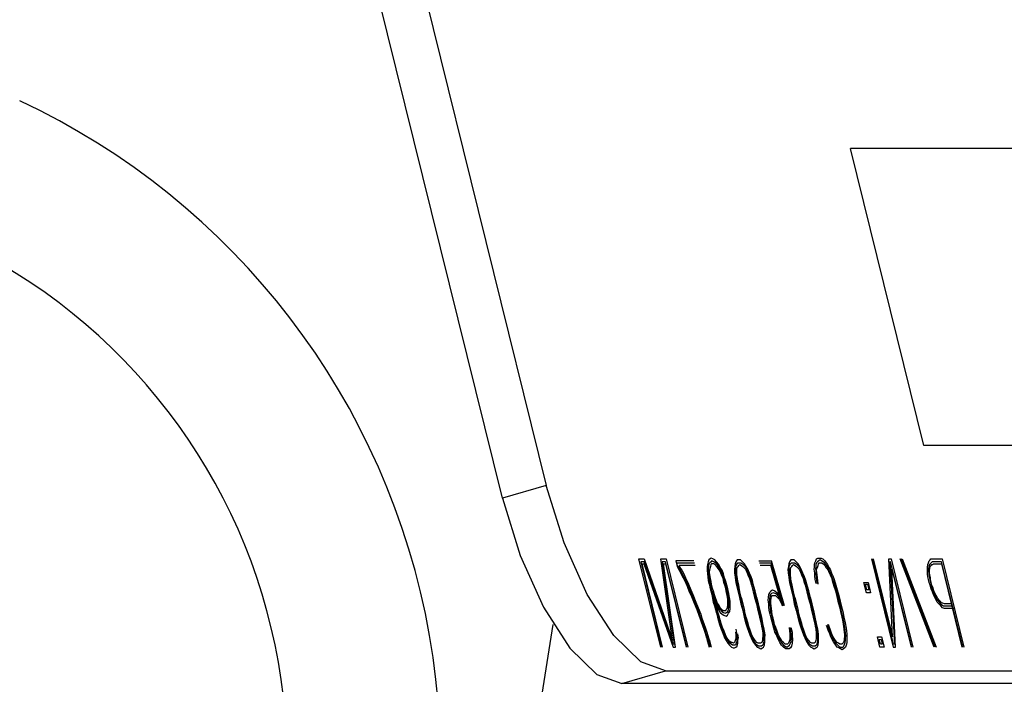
# Model space of a CAD drawing. Extents: x -169 to 2224, y 0 to 2796.
# Tile 168 of 256: x 1560.584 to 1561.225, y 418.298 to 418.731. Entities that reach past the tile are written whole.
import ezdxf

# ---------------------------------------------------------------- set-up
doc = ezdxf.new("R2010")
doc.units = 0
doc.header["$MEASUREMENT"] = 0
doc.layers.add('SPILL-BUCKET', color=1, linetype='CONTINUOUS')

msp = doc.modelspace()

# ---------------------------------------------------------------- linework, layer by layer
at = {"layer": 'SPILL-BUCKET', "color": 8, "linetype": 'Continuous'}
for p, q in [((1560.74758, 419.15164), (1560.9268, 418.42768)), ((1560.89826, 418.41941), (1560.71904, 419.14336)), ((1561.30381, 418.64672), (1561.12486, 418.64672)), ((1561.17265, 418.45366), (1561.12486, 418.64672)), ((1561.3516, 418.45366), (1561.17265, 418.45366)), ((1560.9268, 418.42768), (1560.89826, 418.41941)), ((1560.93837, 418.3904), (1560.9268, 418.42768)), ((1560.89826, 418.41941), (1560.90983, 418.38212)), ((1560.95348, 418.35677), (1560.93837, 418.3904)), ((1560.90983, 418.38212), (1560.92495, 418.34849)), ((1561.00134, 418.3225), (1560.98715, 418.37978)), ((1560.98715, 418.37978), (1560.99053, 418.37978)), ((1560.9905, 418.37796), (1560.98833, 418.37796)), ((1560.98833, 418.37796), (1561.00206, 418.3225)), ((1561.00254, 418.3225), (1560.98912, 418.37674)), ((1560.98912, 418.37674), (1560.99032, 418.37674)), ((1560.99032, 418.37674), (1561.0093, 418.3225)), ((1561.00933, 418.32433), (1560.9905, 418.37796)), ((1560.99053, 418.37978), (1561.00897, 418.32677)), ((1561.00897, 418.32677), (1561.0014, 418.37978)), ((1561.0014, 418.37978), (1561.00478, 418.37978)), ((1561.00233, 418.37796), (1561.01006, 418.32433)), ((1561.00451, 418.37796), (1561.00233, 418.37796)), ((1561.00312, 418.37674), (1561.00433, 418.37674)), ((1561.01099, 418.3225), (1561.00312, 418.37674)), ((1561.00433, 418.37674), (1561.01775, 418.3225)), ((1561.01824, 418.3225), (1561.00451, 418.37796)), ((1561.00478, 418.37978), (1561.01896, 418.3225)), ((1561.01106, 418.37857), (1561.01196, 418.37491)), ((1561.02289, 418.37857), (1561.01106, 418.37857)), ((1561.01229, 418.37552), (1561.01184, 418.37735)), ((1561.01184, 418.37735), (1561.02319, 418.37735)), ((1561.01196, 418.37491), (1561.01329, 418.37247)), ((1561.01347, 418.37369), (1561.01229, 418.37552)), ((1561.02364, 418.37552), (1561.01326, 418.37552)), ((1561.01326, 418.37552), (1561.0138, 418.3743)), ((1561.0138, 418.3743), (1561.01498, 418.37247)), ((1561.03164, 418.37613), (1561.03146, 418.37491)), ((1561.03146, 418.37491), (1561.03158, 418.37247)), ((1561.03215, 418.37796), (1561.03164, 418.37613)), ((1561.03257, 418.37918), (1561.03215, 418.37796)), ((1561.03242, 418.37491), (1561.03224, 418.37369)), ((1561.03269, 418.37674), (1561.03242, 418.37491)), ((1561.03339, 418.37978), (1561.03257, 418.37918)), ((1561.03327, 418.37735), (1561.03269, 418.37674)), ((1561.03363, 418.37491), (1561.03321, 418.37369)), ((1561.03408, 418.37796), (1561.03327, 418.37735)), ((1561.0342, 418.38039), (1561.03339, 418.37978)), ((1561.03381, 418.37613), (1561.03363, 418.37491)), ((1561.03439, 418.37674), (1561.03381, 418.37613)), ((1561.03466, 418.37857), (1561.03408, 418.37796)), ((1561.03532, 418.37978), (1561.0342, 418.38039)), ((1561.03511, 418.37674), (1561.03439, 418.37674)), ((1561.03577, 418.37796), (1561.03466, 418.37857)), ((1561.03583, 418.37674), (1561.03511, 418.37674)), ((1561.03644, 418.37918), (1561.03532, 418.37978)), ((1561.03665, 418.37735), (1561.03577, 418.37796)), ((1561.03671, 418.37613), (1561.03583, 418.37674)), ((1561.0377, 418.37796), (1561.03644, 418.37918)), ((1561.03777, 418.37674), (1561.03665, 418.37735)), ((1561.03773, 418.37491), (1561.03671, 418.37613)), ((1561.03912, 418.37613), (1561.0377, 418.37796)), ((1561.03876, 418.37369), (1561.03773, 418.37491)), ((1561.03894, 418.37491), (1561.03777, 418.37674)), ((1561.03973, 418.37369), (1561.03894, 418.37491)), ((1561.04006, 418.3743), (1561.03912, 418.37613)), ((1561.04123, 418.37247), (1561.04006, 418.3743)), ((1561.0495, 418.37491), (1561.04923, 418.37308)), ((1561.04978, 418.37674), (1561.0495, 418.37491)), ((1561.0502, 418.37796), (1561.04978, 418.37674)), ((1561.05011, 418.37247), (1561.05014, 418.3743)), ((1561.05014, 418.3743), (1561.05032, 418.37552)), ((1561.0511, 418.37918), (1561.0502, 418.37796)), ((1561.05032, 418.37552), (1561.05098, 418.37674)), ((1561.05092, 418.37308), (1561.0511, 418.3743)), ((1561.05098, 418.37674), (1561.05156, 418.37735)), ((1561.05207, 418.37918), (1561.0511, 418.37918)), ((1561.0511, 418.3743), (1561.05168, 418.37491)), ((1561.05156, 418.37735), (1561.05252, 418.37735)), ((1561.05168, 418.37491), (1561.05225, 418.37552)), ((1561.05328, 418.37918), (1561.05207, 418.37918)), ((1561.05225, 418.37552), (1561.05282, 418.37613)), ((1561.05252, 418.37735), (1561.05349, 418.37735)), ((1561.05282, 418.37613), (1561.05394, 418.37552)), ((1561.05454, 418.37796), (1561.05328, 418.37918)), ((1561.05349, 418.37735), (1561.0546, 418.37674)), ((1561.05394, 418.37552), (1561.05482, 418.37491)), ((1561.05581, 418.37674), (1561.05454, 418.37796)), ((1561.0546, 418.37674), (1561.05563, 418.37552)), ((1561.05482, 418.37491), (1561.05545, 418.3743)), ((1561.05545, 418.3743), (1561.05647, 418.37308)), ((1561.05563, 418.37552), (1561.05666, 418.3743)), ((1561.05699, 418.37491), (1561.05581, 418.37674)), ((1561.05666, 418.3743), (1561.05759, 418.37247)), ((1561.05792, 418.37308), (1561.05699, 418.37491)), ((1561.0652, 418.37857), (1561.0734, 418.37857)), ((1561.0655, 418.37735), (1561.07322, 418.37735)), ((1561.07295, 418.37552), (1561.06595, 418.37552)), ((1561.08065, 418.34931), (1561.07295, 418.37552)), ((1561.08137, 418.34931), (1561.07322, 418.37735)), ((1561.08185, 418.34931), (1561.0734, 418.37857)), ((1561.08439, 418.37491), (1561.08412, 418.37308)), ((1561.08466, 418.37674), (1561.08439, 418.37491)), ((1561.08508, 418.37796), (1561.08466, 418.37674)), ((1561.08499, 418.37247), (1561.08502, 418.3743)), ((1561.08502, 418.3743), (1561.0852, 418.37552)), ((1561.08599, 418.37918), (1561.08508, 418.37796)), ((1561.0852, 418.37552), (1561.08587, 418.37674)), ((1561.08581, 418.37308), (1561.08599, 418.3743)), ((1561.08587, 418.37674), (1561.08644, 418.37735)), ((1561.08696, 418.37918), (1561.08599, 418.37918)), ((1561.08599, 418.3743), (1561.08656, 418.37491)), ((1561.08644, 418.37735), (1561.08741, 418.37735)), ((1561.08656, 418.37491), (1561.08714, 418.37552)), ((1561.08816, 418.37918), (1561.08696, 418.37918)), ((1561.08714, 418.37552), (1561.08771, 418.37613)), ((1561.08741, 418.37735), (1561.08837, 418.37735)), ((1561.08771, 418.37613), (1561.08882, 418.37552)), ((1561.08943, 418.37796), (1561.08816, 418.37918)), ((1561.08837, 418.37735), (1561.08949, 418.37674)), ((1561.08882, 418.37552), (1561.0897, 418.37491)), ((1561.0907, 418.37674), (1561.08943, 418.37796)), ((1561.08949, 418.37674), (1561.09052, 418.37552)), ((1561.0897, 418.37491), (1561.09034, 418.3743)), ((1561.09034, 418.3743), (1561.09136, 418.37308)), ((1561.09052, 418.37552), (1561.09154, 418.3743)), ((1561.09187, 418.37491), (1561.0907, 418.37674)), ((1561.09154, 418.3743), (1561.09248, 418.37247)), ((1561.09281, 418.37308), (1561.09187, 418.37491)), ((1561.1012, 418.37308), (1561.10138, 418.3743)), ((1561.10138, 418.3743), (1561.10141, 418.37613)), ((1561.10141, 418.37613), (1561.10159, 418.37735)), ((1561.10159, 418.37735), (1561.10225, 418.37857)), ((1561.1022, 418.37491), (1561.10201, 418.37369)), ((1561.10238, 418.37613), (1561.1022, 418.37491)), ((1561.10225, 418.37857), (1561.10268, 418.37978)), ((1561.1028, 418.37735), (1561.10238, 418.37613)), ((1561.10268, 418.37978), (1561.10349, 418.38039)), ((1561.10337, 418.37796), (1561.1028, 418.37735)), ((1561.10298, 418.37369), (1561.10331, 418.3743)), ((1561.10331, 418.3743), (1561.10373, 418.37552)), ((1561.10419, 418.37857), (1561.10337, 418.37796)), ((1561.10349, 418.38039), (1561.1047, 418.38039)), ((1561.10373, 418.37552), (1561.10392, 418.37674)), ((1561.10392, 418.37674), (1561.10449, 418.37735)), ((1561.105, 418.37918), (1561.10419, 418.37857)), ((1561.10449, 418.37735), (1561.10545, 418.37735)), ((1561.1047, 418.38039), (1561.10566, 418.38039)), ((1561.10588, 418.37857), (1561.105, 418.37918)), ((1561.10545, 418.37735), (1561.10618, 418.37735)), ((1561.10566, 418.38039), (1561.10678, 418.37978)), ((1561.10699, 418.37796), (1561.10588, 418.37857)), ((1561.10618, 418.37735), (1561.10705, 418.37674)), ((1561.10678, 418.37978), (1561.10805, 418.37857)), ((1561.10787, 418.37735), (1561.10699, 418.37796)), ((1561.10705, 418.37674), (1561.10808, 418.37552)), ((1561.10889, 418.37613), (1561.10787, 418.37735)), ((1561.10805, 418.37857), (1561.10907, 418.37735)), ((1561.10808, 418.37552), (1561.10886, 418.3743)), ((1561.10886, 418.3743), (1561.1095, 418.37369)), ((1561.10968, 418.37491), (1561.10889, 418.37613)), ((1561.10907, 418.37735), (1561.10986, 418.37613)), ((1561.11046, 418.37369), (1561.10968, 418.37491)), ((1561.10986, 418.37613), (1561.1108, 418.3743)), ((1561.1108, 418.3743), (1561.11158, 418.37308)), ((1561.13847, 418.37978), (1561.15265, 418.3225)), ((1561.15292, 418.32433), (1561.13919, 418.37978)), ((1561.13968, 418.37978), (1561.1522, 418.3292)), ((1561.1522, 418.3292), (1561.14982, 418.37978)), ((1561.14982, 418.37978), (1561.15127, 418.37978)), ((1561.15099, 418.37796), (1561.15051, 418.37796)), ((1561.15051, 418.37796), (1561.15341, 418.32433)), ((1561.16472, 418.3225), (1561.15099, 418.37796)), ((1561.15127, 418.37978), (1561.16545, 418.3225)), ((1561.17939, 418.3225), (1561.15724, 418.37978)), ((1561.17987, 418.3225), (1561.15797, 418.37978)), ((1561.15845, 418.37978), (1561.1806, 418.3225)), ((1561.17493, 418.37247), (1561.17496, 418.3743)), ((1561.17496, 418.3743), (1561.17523, 418.37613)), ((1561.17523, 418.37613), (1561.17565, 418.37735)), ((1561.17577, 418.37491), (1561.17559, 418.37369)), ((1561.17565, 418.37735), (1561.17607, 418.37857)), ((1561.17619, 418.37613), (1561.17577, 418.37491)), ((1561.17607, 418.37857), (1561.17664, 418.37918)), ((1561.17677, 418.37674), (1561.17619, 418.37613)), ((1561.17656, 418.37369), (1561.17674, 418.37491)), ((1561.17664, 418.37918), (1561.17722, 418.37978)), ((1561.17674, 418.37491), (1561.17731, 418.37552)), ((1561.17734, 418.37735), (1561.17677, 418.37674)), ((1561.17722, 418.37978), (1561.17819, 418.37978)), ((1561.17731, 418.37552), (1561.17788, 418.37613)), ((1561.17791, 418.37796), (1561.17734, 418.37735)), ((1561.17788, 418.37613), (1561.17837, 418.37613)), ((1561.17864, 418.37796), (1561.17791, 418.37796)), ((1561.17819, 418.37978), (1561.17891, 418.37978)), ((1561.17837, 418.37613), (1561.17894, 418.37674)), ((1561.17936, 418.37796), (1561.17864, 418.37796)), ((1561.17891, 418.37978), (1561.18446, 418.37978)), ((1561.17894, 418.37674), (1561.17966, 418.37674)), ((1561.18419, 418.37796), (1561.17936, 418.37796)), ((1561.17966, 418.37674), (1561.18401, 418.37674)), ((1561.18401, 418.37674), (1561.19743, 418.3225)), ((1561.19792, 418.3225), (1561.18419, 418.37796)), ((1561.18446, 418.37978), (1561.19864, 418.3225)), ((1561.01329, 418.37247), (1561.01447, 418.37064)), ((1561.0148, 418.37125), (1561.01347, 418.37369)), ((1561.01447, 418.37064), (1561.01555, 418.3682)), ((1561.01573, 418.36942), (1561.0148, 418.37125)), ((1561.01498, 418.37247), (1561.01631, 418.37003)), ((1561.01555, 418.3682), (1561.01649, 418.36638)), ((1561.01682, 418.36699), (1561.01573, 418.36942)), ((1561.01631, 418.37003), (1561.01739, 418.36759)), ((1561.03158, 418.37247), (1561.0317, 418.37003)), ((1561.0317, 418.37003), (1561.03191, 418.3682)), ((1561.03191, 418.3682), (1561.03227, 418.36577)), ((1561.03224, 418.37369), (1561.03221, 418.37186)), ((1561.03221, 418.37186), (1561.03242, 418.37003)), ((1561.03242, 418.37003), (1561.03278, 418.36759)), ((1561.03303, 418.37247), (1561.03284, 418.37125)), ((1561.03284, 418.37125), (1561.03305, 418.36942)), ((1561.03321, 418.37369), (1561.03303, 418.37247)), ((1561.03305, 418.36942), (1561.03342, 418.36699)), ((1561.03954, 418.37247), (1561.03876, 418.37369)), ((1561.04048, 418.37064), (1561.03954, 418.37247)), ((1561.04081, 418.37125), (1561.03973, 418.37369)), ((1561.04118, 418.36881), (1561.04048, 418.37064)), ((1561.04175, 418.36942), (1561.04081, 418.37125)), ((1561.04187, 418.36699), (1561.04118, 418.36881)), ((1561.04208, 418.37003), (1561.04123, 418.37247)), ((1561.04235, 418.36699), (1561.04175, 418.36942)), ((1561.04292, 418.36759), (1561.04208, 418.37003)), ((1561.04923, 418.37308), (1561.04935, 418.37064)), ((1561.04935, 418.37064), (1561.04971, 418.3682)), ((1561.04971, 418.3682), (1561.05008, 418.36577)), ((1561.05023, 418.37003), (1561.05011, 418.37247)), ((1561.05035, 418.36759), (1561.05023, 418.37003)), ((1561.05086, 418.36942), (1561.05089, 418.37125)), ((1561.05122, 418.36699), (1561.05086, 418.36942)), ((1561.05089, 418.37125), (1561.05092, 418.37308)), ((1561.05647, 418.37308), (1561.05741, 418.37125)), ((1561.05741, 418.37125), (1561.0581, 418.36942)), ((1561.05759, 418.37247), (1561.05868, 418.37003)), ((1561.05901, 418.37064), (1561.05792, 418.37308)), ((1561.0581, 418.36942), (1561.05919, 418.36699)), ((1561.05868, 418.37003), (1561.05952, 418.36759)), ((1561.0601, 418.3682), (1561.05901, 418.37064)), ((1561.06094, 418.36577), (1561.0601, 418.3682)), ((1561.08412, 418.37308), (1561.08424, 418.37064)), ((1561.08424, 418.37064), (1561.0846, 418.3682)), ((1561.0846, 418.3682), (1561.08496, 418.36577)), ((1561.08511, 418.37003), (1561.08499, 418.37247)), ((1561.08523, 418.36759), (1561.08511, 418.37003)), ((1561.08575, 418.36942), (1561.08578, 418.37125)), ((1561.08611, 418.36699), (1561.08575, 418.36942)), ((1561.08578, 418.37125), (1561.08581, 418.37308)), ((1561.09136, 418.37308), (1561.0923, 418.37125)), ((1561.0923, 418.37125), (1561.09299, 418.36942)), ((1561.09248, 418.37247), (1561.09356, 418.37003)), ((1561.0939, 418.37064), (1561.09281, 418.37308)), ((1561.09299, 418.36942), (1561.09408, 418.36699)), ((1561.09356, 418.37003), (1561.09441, 418.36759)), ((1561.09498, 418.3682), (1561.0939, 418.37064)), ((1561.09583, 418.36577), (1561.09498, 418.3682)), ((1561.10156, 418.37064), (1561.1012, 418.37308)), ((1561.10153, 418.36881), (1561.10156, 418.37064)), ((1561.10189, 418.36638), (1561.10153, 418.36881)), ((1561.10201, 418.37369), (1561.10222, 418.37186)), ((1561.10222, 418.37186), (1561.10219, 418.37003)), ((1561.10219, 418.37003), (1561.10241, 418.3682)), ((1561.10241, 418.3682), (1561.10277, 418.36577)), ((1561.1028, 418.37247), (1561.10298, 418.37369)), ((1561.10286, 418.37125), (1561.1028, 418.37247)), ((1561.10307, 418.36942), (1561.10286, 418.37125)), ((1561.10328, 418.36759), (1561.10307, 418.36942)), ((1561.1095, 418.37369), (1561.11028, 418.37247)), ((1561.11028, 418.37247), (1561.11083, 418.37125)), ((1561.11116, 418.37186), (1561.11046, 418.37369)), ((1561.11083, 418.37125), (1561.11152, 418.36942)), ((1561.11209, 418.37003), (1561.11116, 418.37186)), ((1561.11152, 418.36942), (1561.11245, 418.36759)), ((1561.11158, 418.37308), (1561.11243, 418.37064)), ((1561.11279, 418.3682), (1561.11209, 418.37003)), ((1561.11243, 418.37064), (1561.11336, 418.36881)), ((1561.11363, 418.36577), (1561.11279, 418.3682)), ((1561.11336, 418.36881), (1561.11421, 418.36638)), ((1561.1541, 418.3225), (1561.15172, 418.37308)), ((1561.15172, 418.37308), (1561.16424, 418.3225)), ((1561.17504, 418.37003), (1561.17493, 418.37247)), ((1561.17526, 418.3682), (1561.17504, 418.37003)), ((1561.17571, 418.36638), (1561.17526, 418.3682)), ((1561.17559, 418.37369), (1561.17556, 418.37186)), ((1561.17556, 418.37186), (1561.17577, 418.37003)), ((1561.17577, 418.37003), (1561.17598, 418.3682)), ((1561.17598, 418.3682), (1561.17643, 418.36638)), ((1561.17634, 418.37064), (1561.17637, 418.37247)), ((1561.1764, 418.36942), (1561.17634, 418.37064)), ((1561.17637, 418.37247), (1561.17656, 418.37369)), ((1561.17686, 418.36759), (1561.1764, 418.36942)), ((1561.01649, 418.36638), (1561.01851, 418.36211)), ((1561.01884, 418.36272), (1561.01682, 418.36699)), ((1561.01739, 418.36759), (1561.01941, 418.36333)), ((1561.01851, 418.36211), (1561.0199, 418.35845)), ((1561.02047, 418.35906), (1561.01884, 418.36272)), ((1561.01941, 418.36333), (1561.0208, 418.35967)), ((1561.03227, 418.36577), (1561.03287, 418.36333)), ((1561.03278, 418.36759), (1561.03315, 418.36516)), ((1561.03287, 418.36333), (1561.03348, 418.36089)), ((1561.03315, 418.36516), (1561.0336, 418.36333)), ((1561.03333, 418.3615), (1561.03393, 418.35906)), ((1561.03342, 418.36699), (1561.03387, 418.36516)), ((1561.03405, 418.3615), (1561.03345, 418.36394)), ((1561.03387, 418.36516), (1561.03408, 418.36333)), ((1561.03441, 418.35906), (1561.03405, 418.3615)), ((1561.03408, 418.36333), (1561.03468, 418.36089)), ((1561.04247, 418.36455), (1561.04187, 418.36699)), ((1561.0432, 418.36455), (1561.04235, 418.36699)), ((1561.04332, 418.36211), (1561.04247, 418.36455)), ((1561.04377, 418.36516), (1561.04292, 418.36759)), ((1561.04365, 418.36272), (1561.0432, 418.36455)), ((1561.04377, 418.36028), (1561.04332, 418.36211)), ((1561.04425, 418.36028), (1561.04365, 418.36272)), ((1561.04437, 418.36272), (1561.04377, 418.36516)), ((1561.04498, 418.36028), (1561.04437, 418.36272)), ((1561.05008, 418.36577), (1561.05044, 418.36333)), ((1561.05071, 418.36516), (1561.05035, 418.36759)), ((1561.05044, 418.36333), (1561.05149, 418.35906)), ((1561.05131, 418.36272), (1561.05071, 418.36516)), ((1561.05143, 418.36516), (1561.05122, 418.36699)), ((1561.05213, 418.35845), (1561.05131, 418.36272)), ((1561.05204, 418.36272), (1561.05143, 418.36516)), ((1561.05285, 418.35845), (1561.05204, 418.36272)), ((1561.05919, 418.36699), (1561.05964, 418.36516)), ((1561.05952, 418.36759), (1561.06037, 418.36516)), ((1561.05964, 418.36516), (1561.06049, 418.36272)), ((1561.06037, 418.36516), (1561.06121, 418.36272)), ((1561.06049, 418.36272), (1561.06154, 418.35845)), ((1561.06154, 418.36333), (1561.06094, 418.36577)), ((1561.06121, 418.36272), (1561.06227, 418.35845)), ((1561.06284, 418.35906), (1561.06154, 418.36333)), ((1561.08496, 418.36577), (1561.08532, 418.36333)), ((1561.08559, 418.36516), (1561.08523, 418.36759)), ((1561.08532, 418.36333), (1561.08638, 418.35906)), ((1561.0862, 418.36272), (1561.08559, 418.36516)), ((1561.08632, 418.36516), (1561.08611, 418.36699)), ((1561.08701, 418.35845), (1561.0862, 418.36272)), ((1561.08692, 418.36272), (1561.08632, 418.36516)), ((1561.08774, 418.35845), (1561.08692, 418.36272)), ((1561.09408, 418.36699), (1561.09453, 418.36516)), ((1561.09441, 418.36759), (1561.09525, 418.36516)), ((1561.09453, 418.36516), (1561.09537, 418.36272)), ((1561.09525, 418.36516), (1561.0961, 418.36272)), ((1561.09537, 418.36272), (1561.09643, 418.35845)), ((1561.09643, 418.36333), (1561.09583, 418.36577)), ((1561.0961, 418.36272), (1561.09715, 418.35845)), ((1561.09773, 418.35906), (1561.09643, 418.36333)), ((1561.1025, 418.36394), (1561.10189, 418.36638)), ((1561.10277, 418.36577), (1561.10322, 418.36394)), ((1561.10349, 418.36577), (1561.10328, 418.36759)), ((1561.10385, 418.36333), (1561.10349, 418.36577)), ((1561.11245, 418.36759), (1561.11291, 418.36577)), ((1561.11291, 418.36577), (1561.11405, 418.36211)), ((1561.11463, 418.36272), (1561.11363, 418.36577)), ((1561.11405, 418.36211), (1561.11505, 418.35906)), ((1561.11421, 418.36638), (1561.11535, 418.36272)), ((1561.11578, 418.35906), (1561.11463, 418.36272)), ((1561.11535, 418.36272), (1561.11611, 418.35967)), ((1561.13527, 418.35785), (1561.13361, 418.36455)), ((1561.13361, 418.36455), (1561.13627, 418.36455)), ((1561.13464, 418.36333), (1561.13584, 418.36333)), ((1561.13554, 418.35967), (1561.13464, 418.36333)), ((1561.13584, 418.36333), (1561.13675, 418.35967)), ((1561.13627, 418.36455), (1561.13792, 418.35785)), ((1561.17616, 418.36455), (1561.17571, 418.36638)), ((1561.17661, 418.36272), (1561.17616, 418.36455)), ((1561.17643, 418.36638), (1561.17689, 418.36455)), ((1561.17746, 418.36028), (1561.17661, 418.36272)), ((1561.17692, 418.36638), (1561.17686, 418.36759)), ((1561.17689, 418.36455), (1561.17734, 418.36272)), ((1561.17737, 418.36455), (1561.17692, 418.36638)), ((1561.17734, 418.36272), (1561.17779, 418.36089)), ((1561.17782, 418.36272), (1561.17737, 418.36455)), ((1561.17837, 418.3615), (1561.17782, 418.36272)), ((1561.17921, 418.35906), (1561.17837, 418.3615)), ((1560.97067, 418.33007), (1560.95348, 418.35677)), ((1561.0199, 418.35845), (1561.02138, 418.35541)), ((1561.02171, 418.35602), (1561.02047, 418.35906)), ((1561.0208, 418.35967), (1561.02228, 418.35663)), ((1561.02138, 418.35541), (1561.02316, 418.35114)), ((1561.02349, 418.35175), (1561.02171, 418.35602)), ((1561.02228, 418.35663), (1561.02421, 418.35175)), ((1561.03348, 418.36089), (1561.03408, 418.35845)), ((1561.03393, 418.35906), (1561.03453, 418.35663)), ((1561.03408, 418.35845), (1561.03493, 418.35602)), ((1561.03502, 418.35663), (1561.03441, 418.35906)), ((1561.03453, 418.35663), (1561.0349, 418.35419)), ((1561.03468, 418.36089), (1561.03538, 418.35906)), ((1561.03468, 418.36089), (1561.03514, 418.35906)), ((1561.03481, 418.35845), (1561.03526, 418.35663)), ((1561.03493, 418.35602), (1561.03577, 418.35358)), ((1561.03562, 418.35419), (1561.03502, 418.35663)), ((1561.03574, 418.35663), (1561.03514, 418.35906)), ((1561.03526, 418.35663), (1561.0361, 418.35419)), ((1561.03538, 418.35906), (1561.03598, 418.35663)), ((1561.03635, 418.35419), (1561.03574, 418.35663)), ((1561.03598, 418.35663), (1561.03668, 418.3548)), ((1561.04413, 418.35785), (1561.04377, 418.36028)), ((1561.04458, 418.35602), (1561.04413, 418.35785)), ((1561.04485, 418.35785), (1561.04425, 418.36028)), ((1561.04495, 418.35358), (1561.04458, 418.35602)), ((1561.04522, 418.35541), (1561.04485, 418.35785)), ((1561.04573, 418.35724), (1561.04498, 418.36028)), ((1561.04558, 418.35297), (1561.04522, 418.35541)), ((1561.04609, 418.3548), (1561.04573, 418.35724)), ((1561.05149, 418.35906), (1561.05255, 418.3548)), ((1561.05303, 418.3548), (1561.05213, 418.35845)), ((1561.05376, 418.3548), (1561.05285, 418.35845)), ((1561.06154, 418.35845), (1561.06245, 418.3548)), ((1561.06227, 418.35845), (1561.06317, 418.3548)), ((1561.0639, 418.3548), (1561.06284, 418.35906)), ((1561.07156, 418.3548), (1561.07159, 418.35663)), ((1561.07159, 418.35663), (1561.07226, 418.35785)), ((1561.07238, 418.35541), (1561.0722, 418.35419)), ((1561.07226, 418.35785), (1561.07292, 418.35906)), ((1561.0728, 418.35663), (1561.07238, 418.35541)), ((1561.07337, 418.35724), (1561.0728, 418.35663)), ((1561.07292, 418.35906), (1561.07398, 418.35967)), ((1561.07316, 418.35419), (1561.07334, 418.35541)), ((1561.07334, 418.35541), (1561.07392, 418.35602)), ((1561.07443, 418.35785), (1561.07337, 418.35724)), ((1561.07392, 418.35602), (1561.07488, 418.35602)), ((1561.07398, 418.35967), (1561.07558, 418.35906)), ((1561.07579, 418.35724), (1561.07443, 418.35785)), ((1561.07488, 418.35602), (1561.07609, 418.35602)), ((1561.07558, 418.35906), (1561.07709, 418.35785)), ((1561.07714, 418.35663), (1561.07579, 418.35724)), ((1561.07609, 418.35602), (1561.07736, 418.3548)), ((1561.07709, 418.35785), (1561.07874, 418.35602)), ((1561.07856, 418.3548), (1561.07714, 418.35663)), ((1561.08638, 418.35906), (1561.08744, 418.3548)), ((1561.08792, 418.3548), (1561.08701, 418.35845)), ((1561.08864, 418.3548), (1561.08774, 418.35845)), ((1561.09643, 418.35845), (1561.09734, 418.3548)), ((1561.09715, 418.35845), (1561.09806, 418.3548)), ((1561.09878, 418.3548), (1561.09773, 418.35906)), ((1561.11505, 418.35906), (1561.11596, 418.35541)), ((1561.11653, 418.35602), (1561.11578, 418.35906)), ((1561.11596, 418.35541), (1561.11671, 418.35236)), ((1561.11611, 418.35967), (1561.11725, 418.35602)), ((1561.11743, 418.35236), (1561.11653, 418.35602)), ((1561.11725, 418.35602), (1561.11816, 418.35236)), ((1561.13792, 418.35785), (1561.13527, 418.35785)), ((1561.13675, 418.35967), (1561.13554, 418.35967)), ((1561.17815, 418.35845), (1561.17746, 418.36028)), ((1561.17779, 418.36089), (1561.17863, 418.35845)), ((1561.179, 418.35602), (1561.17815, 418.35845)), ((1561.17863, 418.35845), (1561.17957, 418.35663)), ((1561.18033, 418.35358), (1561.179, 418.35602)), ((1561.1799, 418.35724), (1561.17921, 418.35906)), ((1561.17957, 418.35663), (1561.18051, 418.3548)), ((1561.18069, 418.35602), (1561.1799, 418.35724)), ((1561.18162, 418.35419), (1561.18069, 418.35602)), ((1560.92495, 418.34849), (1560.94213, 418.32179)), ((1561.02316, 418.35114), (1561.0247, 418.34688)), ((1561.02527, 418.34749), (1561.02349, 418.35175)), ((1561.02421, 418.35175), (1561.0256, 418.3481)), ((1561.0349, 418.35419), (1561.0355, 418.35175)), ((1561.0355, 418.35175), (1561.03634, 418.34931)), ((1561.03622, 418.35175), (1561.03562, 418.35419)), ((1561.03577, 418.35358), (1561.03646, 418.35175)), ((1561.0361, 418.35419), (1561.0368, 418.35236)), ((1561.03683, 418.34931), (1561.03622, 418.35175)), ((1561.03634, 418.34931), (1561.03695, 418.34688)), ((1561.03695, 418.35175), (1561.03635, 418.35419)), ((1561.03646, 418.35175), (1561.03755, 418.34931)), ((1561.03668, 418.3548), (1561.03737, 418.35297)), ((1561.0368, 418.35236), (1561.03788, 418.34992)), ((1561.03743, 418.34688), (1561.03683, 418.34931)), ((1561.03755, 418.34931), (1561.03695, 418.35175)), ((1561.03737, 418.35297), (1561.03806, 418.35114)), ((1561.03816, 418.34688), (1561.03755, 418.34931)), ((1561.03755, 418.34931), (1561.03888, 418.34688)), ((1561.03788, 418.34992), (1561.03906, 418.3481)), ((1561.03806, 418.35114), (1561.03924, 418.34931)), ((1561.03924, 418.34931), (1561.04002, 418.3481)), ((1561.04485, 418.3481), (1561.04488, 418.34992)), ((1561.04488, 418.34992), (1561.04492, 418.35175)), ((1561.04492, 418.35175), (1561.04495, 418.35358)), ((1561.0454, 418.34688), (1561.04567, 418.3487)), ((1561.04579, 418.35114), (1561.04558, 418.35297)), ((1561.04567, 418.3487), (1561.04579, 418.35114)), ((1561.04645, 418.35236), (1561.04609, 418.3548)), ((1561.04658, 418.34992), (1561.04645, 418.35236)), ((1561.04645, 418.34749), (1561.04658, 418.34992)), ((1561.05255, 418.3548), (1561.05337, 418.35053)), ((1561.05409, 418.35053), (1561.05303, 418.3548)), ((1561.05337, 418.35053), (1561.05466, 418.34627)), ((1561.05376, 418.3548), (1561.05481, 418.35053)), ((1561.05515, 418.34627), (1561.05409, 418.35053)), ((1561.05481, 418.35053), (1561.05587, 418.34627)), ((1561.06245, 418.3548), (1561.06375, 418.35053)), ((1561.06317, 418.3548), (1561.06423, 418.35053)), ((1561.06375, 418.35053), (1561.06456, 418.34627)), ((1561.06495, 418.35053), (1561.0639, 418.3548)), ((1561.06423, 418.35053), (1561.06528, 418.34627)), ((1561.06601, 418.34627), (1561.06495, 418.35053)), ((1561.07129, 418.35297), (1561.07156, 418.3548)), ((1561.07165, 418.35053), (1561.07129, 418.35297)), ((1561.07162, 418.3487), (1561.07165, 418.35053)), ((1561.07199, 418.34627), (1561.07162, 418.3487)), ((1561.0722, 418.35419), (1561.07217, 418.35236)), ((1561.07217, 418.35236), (1561.07229, 418.34992)), ((1561.07229, 418.34992), (1561.0725, 418.3481)), ((1561.07295, 418.35114), (1561.07298, 418.35297)), ((1561.07316, 418.34931), (1561.07295, 418.35114)), ((1561.07298, 418.35297), (1561.07316, 418.35419)), ((1561.07337, 418.34749), (1561.07316, 418.34931)), ((1561.07736, 418.3548), (1561.07838, 418.35358)), ((1561.07838, 418.35358), (1561.07956, 418.35175)), ((1561.0795, 418.35297), (1561.07856, 418.3548)), ((1561.07956, 418.35175), (1561.08065, 418.34931)), ((1561.08744, 418.3548), (1561.08825, 418.35053)), ((1561.08897, 418.35053), (1561.08792, 418.3548)), ((1561.08825, 418.35053), (1561.08955, 418.34627)), ((1561.08864, 418.3548), (1561.0897, 418.35053)), ((1561.09003, 418.34627), (1561.08897, 418.35053)), ((1561.0897, 418.35053), (1561.09075, 418.34627)), ((1561.09734, 418.3548), (1561.09863, 418.35053)), ((1561.09806, 418.3548), (1561.09912, 418.35053)), ((1561.09863, 418.35053), (1561.09945, 418.34627)), ((1561.09984, 418.35053), (1561.09878, 418.3548)), ((1561.09912, 418.35053), (1561.10017, 418.34627)), ((1561.1009, 418.34627), (1561.09984, 418.35053)), ((1561.11671, 418.35236), (1561.11761, 418.3487)), ((1561.11834, 418.3487), (1561.11743, 418.35236)), ((1561.11761, 418.3487), (1561.11837, 418.34566)), ((1561.11816, 418.35236), (1561.11906, 418.3487)), ((1561.11909, 418.34566), (1561.11834, 418.3487)), ((1561.11906, 418.3487), (1561.11982, 418.34566)), ((1561.18126, 418.35175), (1561.18033, 418.35358)), ((1561.18051, 418.3548), (1561.18144, 418.35297)), ((1561.18229, 418.35053), (1561.18126, 418.35175)), ((1561.18144, 418.35297), (1561.18247, 418.35175)), ((1561.18265, 418.35297), (1561.18162, 418.35419)), ((1561.18356, 418.34931), (1561.18229, 418.35053)), ((1561.18247, 418.35175), (1561.1835, 418.35053)), ((1561.18328, 418.35236), (1561.18265, 418.35297)), ((1561.18431, 418.35114), (1561.18328, 418.35236)), ((1561.1835, 418.35053), (1561.18437, 418.34992)), ((1561.18482, 418.3481), (1561.18356, 418.34931)), ((1561.18503, 418.35114), (1561.18431, 418.35114)), ((1561.18437, 418.34992), (1561.18549, 418.34931)), ((1561.18615, 418.35053), (1561.18503, 418.35114)), ((1561.18549, 418.34931), (1561.18645, 418.34931)), ((1561.1905, 418.35053), (1561.18615, 418.35053)), ((1561.18645, 418.34931), (1561.19128, 418.34931)), ((1561.0247, 418.34688), (1561.02623, 418.34261)), ((1561.02681, 418.34322), (1561.02527, 418.34749)), ((1561.0256, 418.3481), (1561.02738, 418.34383)), ((1561.02623, 418.34261), (1561.02693, 418.34078)), ((1561.0275, 418.34139), (1561.02681, 418.34322)), ((1561.02738, 418.34383), (1561.02798, 418.34139)), ((1561.03695, 418.34688), (1561.03755, 418.34444)), ((1561.03828, 418.34444), (1561.03743, 418.34688)), ((1561.03755, 418.34444), (1561.03815, 418.342)), ((1561.03876, 418.34444), (1561.03816, 418.34688)), ((1561.03888, 418.342), (1561.03828, 418.34444)), ((1561.0396, 418.342), (1561.03876, 418.34444)), ((1561.03888, 418.34688), (1561.04006, 418.34505)), ((1561.03906, 418.3481), (1561.04009, 418.34688)), ((1561.04002, 418.3481), (1561.04105, 418.34688)), ((1561.04006, 418.34505), (1561.04132, 418.34383)), ((1561.04009, 418.34688), (1561.04111, 418.34566)), ((1561.04105, 418.34688), (1561.04193, 418.34627)), ((1561.04111, 418.34566), (1561.04223, 418.34505)), ((1561.04132, 418.34383), (1561.04244, 418.34322)), ((1561.04193, 418.34627), (1561.04289, 418.34627)), ((1561.04223, 418.34505), (1561.04335, 418.34444)), ((1561.04244, 418.34322), (1561.0438, 418.34261)), ((1561.04289, 418.34627), (1561.04362, 418.34627)), ((1561.04335, 418.34444), (1561.04416, 418.34505)), ((1561.04362, 418.34627), (1561.04428, 418.34749)), ((1561.0438, 418.34261), (1561.04485, 418.34322)), ((1561.04416, 418.34505), (1561.04498, 418.34566)), ((1561.04428, 418.34749), (1561.04485, 418.3481)), ((1561.04485, 418.34322), (1561.04552, 418.34444)), ((1561.04498, 418.34566), (1561.0454, 418.34688)), ((1561.04552, 418.34444), (1561.04618, 418.34566)), ((1561.04618, 418.34566), (1561.04645, 418.34749)), ((1561.05466, 418.34627), (1561.05572, 418.342)), ((1561.05644, 418.342), (1561.05515, 418.34627)), ((1561.05693, 418.342), (1561.05587, 418.34627)), ((1561.06456, 418.34627), (1561.06562, 418.342)), ((1561.06528, 418.34627), (1561.06634, 418.342)), ((1561.06706, 418.342), (1561.06601, 418.34627)), ((1561.07259, 418.34383), (1561.07199, 418.34627)), ((1561.0725, 418.3481), (1561.07286, 418.34566)), ((1561.07319, 418.34139), (1561.07259, 418.34383)), ((1561.07286, 418.34566), (1561.07331, 418.34383)), ((1561.07331, 418.34383), (1561.07367, 418.34139)), ((1561.07358, 418.34566), (1561.07337, 418.34749)), ((1561.07395, 418.34322), (1561.07358, 418.34566)), ((1561.0744, 418.34139), (1561.07395, 418.34322)), ((1561.08955, 418.34627), (1561.0906, 418.342)), ((1561.09133, 418.342), (1561.09003, 418.34627)), ((1561.09181, 418.342), (1561.09075, 418.34627)), ((1561.09945, 418.34627), (1561.1005, 418.342)), ((1561.10017, 418.34627), (1561.10123, 418.342)), ((1561.10195, 418.342), (1561.1009, 418.34627)), ((1561.11837, 418.34566), (1561.11927, 418.342)), ((1561.11976, 418.342), (1561.11909, 418.34566)), ((1561.11982, 418.34566), (1561.12048, 418.342)), ((1561.18594, 418.34749), (1561.18482, 418.3481)), ((1561.18691, 418.34749), (1561.18594, 418.34749)), ((1561.19246, 418.34749), (1561.18691, 418.34749)), ((1560.9181, 418.25458), (1560.93121, 418.33714)), ((1561.02693, 418.34078), (1561.02777, 418.33835)), ((1561.02835, 418.33896), (1561.0275, 418.34139)), ((1561.02777, 418.33835), (1561.02847, 418.33652)), ((1561.02798, 418.34139), (1561.02868, 418.33956)), ((1561.02904, 418.33713), (1561.02835, 418.33896)), ((1561.02847, 418.33652), (1561.02931, 418.33408)), ((1561.02868, 418.33956), (1561.02952, 418.33713)), ((1561.02989, 418.33469), (1561.02904, 418.33713)), ((1561.02952, 418.33713), (1561.03037, 418.33469)), ((1561.03815, 418.342), (1561.039, 418.33956)), ((1561.03948, 418.33956), (1561.03888, 418.342)), ((1561.039, 418.33956), (1561.0396, 418.33713)), ((1561.04033, 418.33713), (1561.03948, 418.33956)), ((1561.04006, 418.34017), (1561.0396, 418.342)), ((1561.0396, 418.33713), (1561.0406, 418.33408)), ((1561.04066, 418.33774), (1561.04006, 418.34017)), ((1561.04117, 418.33469), (1561.04033, 418.33713)), ((1561.04151, 418.3353), (1561.04066, 418.33774)), ((1561.05572, 418.342), (1561.05677, 418.33774)), ((1561.0575, 418.33774), (1561.05644, 418.342)), ((1561.05677, 418.33774), (1561.05762, 418.3353)), ((1561.05822, 418.33774), (1561.05693, 418.342)), ((1561.0581, 418.3353), (1561.0575, 418.33774)), ((1561.05867, 418.33591), (1561.05822, 418.33774)), ((1561.05937, 418.33408), (1561.05867, 418.33591)), ((1561.06562, 418.342), (1561.06667, 418.33774)), ((1561.06634, 418.342), (1561.0674, 418.33774)), ((1561.06667, 418.33774), (1561.06688, 418.33591)), ((1561.06688, 418.33591), (1561.06734, 418.33408)), ((1561.06788, 418.33774), (1561.06706, 418.342)), ((1561.0674, 418.33774), (1561.06776, 418.3353)), ((1561.06848, 418.3353), (1561.06788, 418.33774)), ((1561.0738, 418.33896), (1561.07319, 418.34139)), ((1561.07367, 418.34139), (1561.07413, 418.33956)), ((1561.07425, 418.33713), (1561.0738, 418.33896)), ((1561.07413, 418.33956), (1561.07497, 418.33713)), ((1561.07485, 418.33469), (1561.07425, 418.33713)), ((1561.07485, 418.33956), (1561.0744, 418.34139)), ((1561.07545, 418.33713), (1561.07485, 418.33956)), ((1561.07497, 418.33713), (1561.07558, 418.33469)), ((1561.07615, 418.3353), (1561.07545, 418.33713)), ((1561.0906, 418.342), (1561.09166, 418.33774)), ((1561.09238, 418.33774), (1561.09133, 418.342)), ((1561.09166, 418.33774), (1561.09251, 418.3353)), ((1561.09311, 418.33774), (1561.09181, 418.342)), ((1561.09299, 418.3353), (1561.09238, 418.33774)), ((1561.09356, 418.33591), (1561.09311, 418.33774)), ((1561.09426, 418.33408), (1561.09356, 418.33591)), ((1561.1005, 418.342), (1561.10156, 418.33774)), ((1561.10123, 418.342), (1561.10228, 418.33774)), ((1561.10156, 418.33774), (1561.10177, 418.33591)), ((1561.10177, 418.33591), (1561.10222, 418.33408)), ((1561.10277, 418.33774), (1561.10195, 418.342)), ((1561.10228, 418.33774), (1561.10265, 418.3353)), ((1561.10337, 418.3353), (1561.10277, 418.33774)), ((1561.10998, 418.33469), (1561.10929, 418.33652)), ((1561.10986, 418.33713), (1561.11031, 418.3353)), ((1561.11089, 418.33591), (1561.11058, 418.33713)), ((1561.11158, 418.33408), (1561.11089, 418.33591)), ((1561.11927, 418.342), (1561.11979, 418.33896)), ((1561.12051, 418.33896), (1561.11976, 418.342)), ((1561.11979, 418.33896), (1561.1203, 418.33591)), ((1561.1203, 418.33591), (1561.12051, 418.33408)), ((1561.12048, 418.342), (1561.12139, 418.33835)), ((1561.12117, 418.3353), (1561.12051, 418.33896)), ((1561.12139, 418.33835), (1561.12205, 418.33469)), ((1560.98824, 418.31293), (1560.97067, 418.33007)), ((1561.02931, 418.33408), (1561.03016, 418.33164)), ((1561.03064, 418.33164), (1561.02989, 418.33469)), ((1561.03016, 418.33164), (1561.03115, 418.32859)), ((1561.03037, 418.33469), (1561.03121, 418.33225)), ((1561.03164, 418.32859), (1561.03064, 418.33164)), ((1561.03121, 418.33225), (1561.03236, 418.32859)), ((1561.0406, 418.33408), (1561.04169, 418.33164)), ((1561.04202, 418.33225), (1561.04117, 418.33469)), ((1561.04259, 418.33286), (1561.04151, 418.3353)), ((1561.04169, 418.33164), (1561.04292, 418.32859)), ((1561.0431, 418.32981), (1561.04202, 418.33225)), ((1561.04343, 418.33042), (1561.04259, 418.33286)), ((1561.04404, 418.32798), (1561.0431, 418.32981)), ((1561.04437, 418.32859), (1561.04343, 418.33042)), ((1561.04998, 418.33225), (1561.05019, 418.33042)), ((1561.05019, 418.33042), (1561.05016, 418.32859)), ((1561.05025, 418.33408), (1561.05062, 418.33164)), ((1561.05062, 418.33164), (1561.05083, 418.32981)), ((1561.05083, 418.32981), (1561.0508, 418.32798)), ((1561.05185, 418.32859), (1561.05149, 418.33103)), ((1561.05762, 418.3353), (1561.05846, 418.33286)), ((1561.0588, 418.33347), (1561.0581, 418.3353)), ((1561.05846, 418.33286), (1561.05931, 418.33042)), ((1561.05964, 418.33103), (1561.0588, 418.33347)), ((1561.05931, 418.33042), (1561.06024, 418.32859)), ((1561.06021, 418.33164), (1561.05937, 418.33408)), ((1561.06058, 418.3292), (1561.05964, 418.33103)), ((1561.06091, 418.32981), (1561.06021, 418.33164)), ((1561.06184, 418.32798), (1561.06091, 418.32981)), ((1561.06734, 418.33408), (1561.0677, 418.33164)), ((1561.06767, 418.32981), (1561.06764, 418.32798)), ((1561.0677, 418.33164), (1561.06767, 418.32981)), ((1561.06776, 418.3353), (1561.06797, 418.33347)), ((1561.06797, 418.33347), (1561.06833, 418.33103)), ((1561.06833, 418.33103), (1561.0683, 418.3292)), ((1561.06884, 418.33286), (1561.06848, 418.3353)), ((1561.06921, 418.33042), (1561.06884, 418.33286)), ((1561.06918, 418.32859), (1561.06921, 418.33042)), ((1561.07569, 418.33225), (1561.07485, 418.33469)), ((1561.07558, 418.33469), (1561.07627, 418.33286)), ((1561.07663, 418.33042), (1561.07569, 418.33225)), ((1561.07684, 418.33347), (1561.07615, 418.3353)), ((1561.07627, 418.33286), (1561.07696, 418.33103)), ((1561.07748, 418.32798), (1561.07663, 418.33042)), ((1561.07754, 418.33164), (1561.07684, 418.33347)), ((1561.07696, 418.33103), (1561.07805, 418.32859)), ((1561.07823, 418.32981), (1561.07754, 418.33164)), ((1561.07917, 418.32798), (1561.07823, 418.32981)), ((1561.08484, 418.3353), (1561.0852, 418.33286)), ((1561.0852, 418.33286), (1561.08541, 418.33103)), ((1561.08592, 418.33286), (1561.08532, 418.3353)), ((1561.08541, 418.33103), (1561.08538, 418.3292)), ((1561.08629, 418.33042), (1561.08592, 418.33286)), ((1561.08605, 418.3353), (1561.0868, 418.33225)), ((1561.08641, 418.32798), (1561.08629, 418.33042)), ((1561.0868, 418.33225), (1561.08692, 418.32981)), ((1561.08692, 418.32981), (1561.08704, 418.32738)), ((1561.09251, 418.3353), (1561.09335, 418.33286)), ((1561.09368, 418.33347), (1561.09299, 418.3353)), ((1561.09335, 418.33286), (1561.0942, 418.33042)), ((1561.09453, 418.33103), (1561.09368, 418.33347)), ((1561.0942, 418.33042), (1561.09513, 418.32859)), ((1561.0951, 418.33164), (1561.09426, 418.33408)), ((1561.09546, 418.3292), (1561.09453, 418.33103)), ((1561.09579, 418.32981), (1561.0951, 418.33164)), ((1561.09673, 418.32798), (1561.09579, 418.32981)), ((1561.10222, 418.33408), (1561.10258, 418.33164)), ((1561.10255, 418.32981), (1561.10252, 418.32798)), ((1561.10258, 418.33164), (1561.10255, 418.32981)), ((1561.10265, 418.3353), (1561.10286, 418.33347)), ((1561.10286, 418.33347), (1561.10322, 418.33103)), ((1561.10322, 418.33103), (1561.10319, 418.3292)), ((1561.10373, 418.33286), (1561.10337, 418.3353)), ((1561.10409, 418.33042), (1561.10373, 418.33286)), ((1561.10406, 418.32859), (1561.10409, 418.33042)), ((1561.11043, 418.33286), (1561.10998, 418.33469)), ((1561.11031, 418.3353), (1561.111, 418.33347)), ((1561.11137, 418.33103), (1561.11043, 418.33286)), ((1561.111, 418.33347), (1561.1117, 418.33164)), ((1561.11206, 418.3292), (1561.11137, 418.33103)), ((1561.11227, 418.33225), (1561.11158, 418.33408)), ((1561.1117, 418.33164), (1561.11263, 418.32981)), ((1561.11297, 418.33042), (1561.11227, 418.33225)), ((1561.11263, 418.32981), (1561.11318, 418.32859)), ((1561.11351, 418.3292), (1561.11297, 418.33042)), ((1561.12051, 418.33408), (1561.12072, 418.33225)), ((1561.12072, 418.33225), (1561.12093, 418.33042)), ((1561.12093, 418.33042), (1561.12099, 418.3292)), ((1561.12139, 418.33347), (1561.12117, 418.3353)), ((1561.1216, 418.33164), (1561.12139, 418.33347)), ((1561.12181, 418.32981), (1561.1216, 418.33164)), ((1561.12163, 418.32859), (1561.12181, 418.32981)), ((1561.12205, 418.33469), (1561.12226, 418.33286)), ((1561.12226, 418.33286), (1561.12247, 418.33103)), ((1561.12247, 418.33103), (1561.12244, 418.3292)), ((1561.01006, 418.32433), (1561.00933, 418.32433)), ((1561.03115, 418.32859), (1561.0316, 418.32677)), ((1561.0316, 418.32677), (1561.0329, 418.3225)), ((1561.03233, 418.32677), (1561.03164, 418.32859)), ((1561.03363, 418.3225), (1561.03233, 418.32677)), ((1561.03236, 418.32859), (1561.03305, 418.32677)), ((1561.03305, 418.32677), (1561.03411, 418.3225)), ((1561.04292, 418.32859), (1561.04386, 418.32677)), ((1561.04386, 418.32677), (1561.04503, 418.32494)), ((1561.04521, 418.32616), (1561.04404, 418.32798)), ((1561.04515, 418.32738), (1561.04437, 418.32859)), ((1561.04503, 418.32494), (1561.04606, 418.32372)), ((1561.04618, 418.32616), (1561.04515, 418.32738)), ((1561.04624, 418.32494), (1561.04521, 418.32616)), ((1561.04606, 418.32372), (1561.04733, 418.3225)), ((1561.04706, 418.32555), (1561.04618, 418.32616)), ((1561.04712, 418.32433), (1561.04624, 418.32494)), ((1561.04778, 418.32555), (1561.04706, 418.32555)), ((1561.04799, 418.32372), (1561.04712, 418.32433)), ((1561.04866, 418.32494), (1561.04778, 418.32555)), ((1561.04896, 418.32372), (1561.04799, 418.32372)), ((1561.04923, 418.32555), (1561.04866, 418.32494)), ((1561.04992, 418.32372), (1561.04896, 418.32372)), ((1561.04956, 418.32616), (1561.04923, 418.32555)), ((1561.04998, 418.32738), (1561.04956, 418.32616)), ((1561.05035, 418.32494), (1561.04992, 418.32372)), ((1561.05016, 418.32859), (1561.04998, 418.32738)), ((1561.05022, 418.3225), (1561.05104, 418.32311)), ((1561.05077, 418.32616), (1561.05035, 418.32494)), ((1561.0508, 418.32798), (1561.05077, 418.32616)), ((1561.05104, 418.32311), (1561.05155, 418.32494)), ((1561.05155, 418.32494), (1561.05158, 418.32677)), ((1561.05158, 418.32677), (1561.05185, 418.32859)), ((1561.06024, 418.32859), (1561.06133, 418.32616)), ((1561.06166, 418.32677), (1561.06058, 418.3292)), ((1561.06133, 418.32616), (1561.0629, 418.32372)), ((1561.06284, 418.32494), (1561.06166, 418.32677)), ((1561.06287, 418.32677), (1561.06184, 418.32798)), ((1561.06411, 418.32372), (1561.06284, 418.32494)), ((1561.0639, 418.32555), (1561.06287, 418.32677)), ((1561.0629, 418.32372), (1561.06417, 418.3225)), ((1561.06477, 418.32494), (1561.0639, 418.32555)), ((1561.06498, 418.32311), (1561.06411, 418.32372)), ((1561.06549, 418.32494), (1561.06477, 418.32494)), ((1561.06595, 418.32311), (1561.06498, 418.32311)), ((1561.06622, 418.32494), (1561.06549, 418.32494)), ((1561.06691, 418.32311), (1561.06595, 418.32311)), ((1561.06703, 418.32555), (1561.06622, 418.32494)), ((1561.06773, 418.32372), (1561.06691, 418.32311)), ((1561.06746, 418.32677), (1561.06703, 418.32555)), ((1561.06764, 418.32798), (1561.06746, 418.32677)), ((1561.06815, 418.32494), (1561.06773, 418.32372)), ((1561.06842, 418.32677), (1561.06815, 418.32494)), ((1561.06827, 418.3225), (1561.06894, 418.32372)), ((1561.0683, 418.3292), (1561.06842, 418.32677)), ((1561.06894, 418.32372), (1561.06906, 418.32616)), ((1561.06906, 418.32616), (1561.06918, 418.32859)), ((1561.0788, 418.32555), (1561.07748, 418.32798)), ((1561.07805, 418.32859), (1561.07899, 418.32677)), ((1561.07998, 418.32372), (1561.0788, 418.32555)), ((1561.07899, 418.32677), (1561.08016, 418.32494)), ((1561.08034, 418.32616), (1561.07917, 418.32798)), ((1561.08125, 418.3225), (1561.07998, 418.32372)), ((1561.08016, 418.32494), (1561.08119, 418.32372)), ((1561.08122, 418.32555), (1561.08034, 418.32616)), ((1561.08119, 418.32372), (1561.0823, 418.32311)), ((1561.08224, 418.32433), (1561.08122, 418.32555)), ((1561.08297, 418.32433), (1561.08224, 418.32433)), ((1561.0823, 418.32311), (1561.08342, 418.3225)), ((1561.08393, 418.32433), (1561.08297, 418.32433)), ((1561.08342, 418.3225), (1561.08424, 418.32311)), ((1561.08451, 418.32494), (1561.08393, 418.32433)), ((1561.08424, 418.32311), (1561.08505, 418.32372)), ((1561.08493, 418.32616), (1561.08451, 418.32494)), ((1561.08535, 418.32738), (1561.08493, 418.32616)), ((1561.08505, 418.32372), (1561.08571, 418.32494)), ((1561.08538, 418.3292), (1561.08535, 418.32738)), ((1561.08571, 418.32494), (1561.08614, 418.32616)), ((1561.08641, 418.32311), (1561.08574, 418.32189)), ((1561.08614, 418.32616), (1561.08641, 418.32798)), ((1561.08692, 418.32494), (1561.08641, 418.32311)), ((1561.08704, 418.32738), (1561.08692, 418.32494)), ((1561.09513, 418.32859), (1561.09622, 418.32616)), ((1561.09655, 418.32677), (1561.09546, 418.3292)), ((1561.09622, 418.32616), (1561.09779, 418.32372)), ((1561.09772, 418.32494), (1561.09655, 418.32677)), ((1561.09775, 418.32677), (1561.09673, 418.32798)), ((1561.09899, 418.32372), (1561.09772, 418.32494)), ((1561.09878, 418.32555), (1561.09775, 418.32677)), ((1561.09779, 418.32372), (1561.09905, 418.3225)), ((1561.09966, 418.32494), (1561.09878, 418.32555)), ((1561.09987, 418.32311), (1561.09899, 418.32372)), ((1561.10038, 418.32494), (1561.09966, 418.32494)), ((1561.10084, 418.32311), (1561.09987, 418.32311)), ((1561.10111, 418.32494), (1561.10038, 418.32494)), ((1561.1018, 418.32311), (1561.10084, 418.32311)), ((1561.10192, 418.32555), (1561.10111, 418.32494)), ((1561.10261, 418.32372), (1561.1018, 418.32311)), ((1561.10234, 418.32677), (1561.10192, 418.32555)), ((1561.10252, 418.32798), (1561.10234, 418.32677)), ((1561.10304, 418.32494), (1561.10261, 418.32372)), ((1561.10331, 418.32677), (1561.10304, 418.32494)), ((1561.10316, 418.3225), (1561.10382, 418.32372)), ((1561.10319, 418.3292), (1561.10331, 418.32677)), ((1561.10382, 418.32372), (1561.10394, 418.32616)), ((1561.10394, 418.32616), (1561.10406, 418.32859)), ((1561.11299, 418.32738), (1561.11206, 418.3292)), ((1561.11393, 418.32555), (1561.11299, 418.32738)), ((1561.11318, 418.32859), (1561.11411, 418.32677)), ((1561.11429, 418.32798), (1561.11351, 418.3292)), ((1561.11496, 418.32433), (1561.11393, 418.32555)), ((1561.11411, 418.32677), (1561.1149, 418.32555)), ((1561.11508, 418.32677), (1561.11429, 418.32798)), ((1561.1149, 418.32555), (1561.11592, 418.32433)), ((1561.11613, 418.3225), (1561.11496, 418.32433)), ((1561.11611, 418.32555), (1561.11508, 418.32677)), ((1561.11592, 418.32433), (1561.11719, 418.32311)), ((1561.11698, 418.32494), (1561.11611, 418.32555)), ((1561.11785, 418.32433), (1561.11698, 418.32494)), ((1561.11719, 418.32311), (1561.11807, 418.3225)), ((1561.11858, 418.32433), (1561.11785, 418.32433)), ((1561.1193, 418.32433), (1561.11858, 418.32433)), ((1561.11988, 418.32494), (1561.1193, 418.32433)), ((1561.11976, 418.3225), (1561.12057, 418.32311)), ((1561.12021, 418.32555), (1561.11988, 418.32494)), ((1561.12063, 418.32677), (1561.12021, 418.32555)), ((1561.12057, 418.32311), (1561.12099, 418.32433)), ((1561.12081, 418.32798), (1561.12063, 418.32677)), ((1561.12099, 418.3292), (1561.12081, 418.32798)), ((1561.12099, 418.32433), (1561.12141, 418.32555)), ((1561.12141, 418.32555), (1561.1216, 418.32677)), ((1561.1216, 418.32677), (1561.12163, 418.32859)), ((1561.1222, 418.32433), (1561.12169, 418.3225)), ((1561.12238, 418.32555), (1561.1222, 418.32433)), ((1561.12241, 418.32738), (1561.12238, 418.32555)), ((1561.12244, 418.3292), (1561.12241, 418.32738)), ((1561.14402, 418.3225), (1561.14236, 418.3292)), ((1561.14236, 418.3292), (1561.14502, 418.3292)), ((1561.14354, 418.32738), (1561.14474, 418.32738)), ((1561.14429, 418.32433), (1561.14354, 418.32738)), ((1561.1455, 418.32433), (1561.14429, 418.32433)), ((1561.14474, 418.32738), (1561.1455, 418.32433)), ((1561.14502, 418.3292), (1561.14667, 418.3225)), ((1561.15341, 418.32433), (1561.15292, 418.32433)), ((1560.94213, 418.32179), (1560.9597, 418.30465)), ((1561.0093, 418.3225), (1561.01099, 418.3225)), ((1561.04733, 418.3225), (1561.04844, 418.32189)), ((1561.04844, 418.32189), (1561.04941, 418.32189)), ((1561.04941, 418.32189), (1561.05022, 418.3225)), ((1561.06417, 418.3225), (1561.06528, 418.32189)), ((1561.06528, 418.32189), (1561.0664, 418.32128)), ((1561.0664, 418.32128), (1561.06745, 418.32189)), ((1561.06745, 418.32189), (1561.06827, 418.3225)), ((1561.08276, 418.32128), (1561.08125, 418.3225)), ((1561.08372, 418.32128), (1561.08276, 418.32128)), ((1561.08493, 418.32128), (1561.08372, 418.32128)), ((1561.08574, 418.32189), (1561.08493, 418.32128)), ((1561.09905, 418.3225), (1561.10017, 418.32189)), ((1561.10017, 418.32189), (1561.10129, 418.32128)), ((1561.10129, 418.32128), (1561.10234, 418.32189)), ((1561.10234, 418.32189), (1561.10316, 418.3225)), ((1561.11725, 418.32189), (1561.11613, 418.3225)), ((1561.11837, 418.32128), (1561.11725, 418.32189)), ((1561.11807, 418.3225), (1561.11903, 418.3225)), ((1561.11949, 418.32067), (1561.11837, 418.32128)), ((1561.11903, 418.3225), (1561.11976, 418.3225)), ((1561.1203, 418.32128), (1561.11949, 418.32067)), ((1561.12111, 418.32189), (1561.1203, 418.32128)), ((1561.12169, 418.3225), (1561.12111, 418.32189)), ((1561.14667, 418.3225), (1561.14402, 418.3225)), ((1561.15265, 418.3225), (1561.1541, 418.3225)), ((1561.00447, 418.30703), (1560.98824, 418.31293)), ((1560.9597, 418.30465), (1560.97593, 418.29875)), ((1560.97593, 418.29875), (1561.00447, 418.30703)), ((1561.00447, 418.30703), (1561.83286, 418.30703)), ((1561.83286, 418.29875), (1560.97593, 418.29875))]:
    msp.add_line(p, q, dxfattribs=at)
at = {"layer": 'SPILL-BUCKET', "color": 1, "linetype": 'Continuous'}
for radius in [0.47468, 0.37474]:
    msp.add_arc((1560.38334, 418.24761), radius, 315, 65, dxfattribs=at)

doc.saveas('drawing.dxf')
